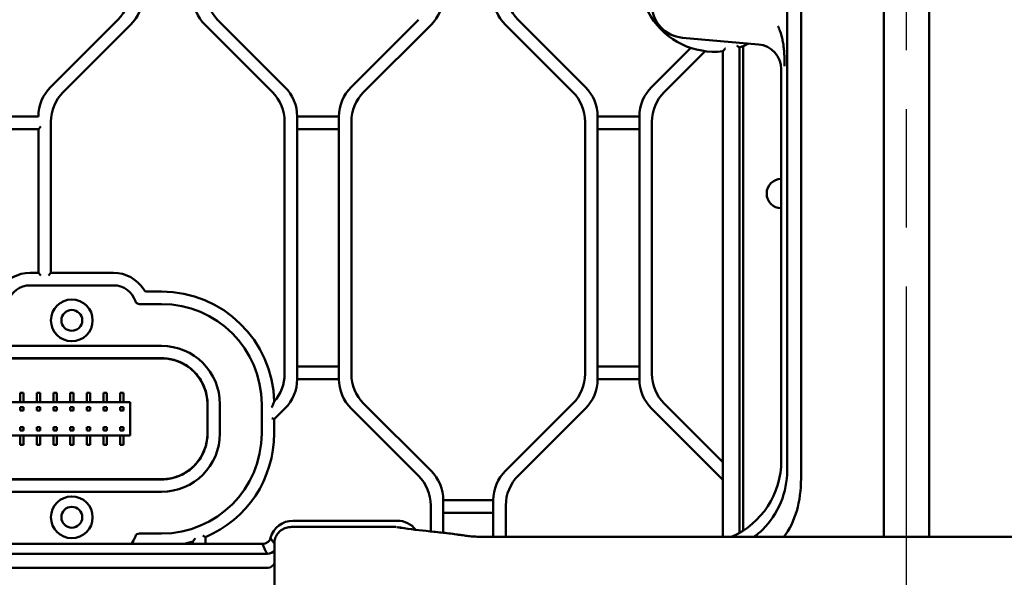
# Model space of a CAD drawing. Header units: millimetres. Extents: x 0 to 14369, y -869 to 2970.
# Tile 112 of 256: x 1029 to 1147, y 1891 to 1957. Entities that reach past the tile are written whole.
import ezdxf

# ---------------------------------------------------------------- set-up
doc = ezdxf.new("R2010")
doc.units = ezdxf.units.MM
doc.header["$LTSCALE"] = 10
doc.linetypes.add('CHAIN', pattern=[0.3543, 0.2362, -0.0295, 0.0591, -0.0295])
doc.layers.add('Mittellinie (ISO)', color=7, linetype='Continuous', lineweight=25)
doc.layers.add('Sichtbar (ISO)', color=7, linetype='Continuous', lineweight=50)

msp = doc.modelspace()

# ---------------------------------------------------------------- linework, layer by layer
at = {"layer": 'Mittellinie (ISO)', "linetype": 'CHAIN', "ltscale": 23.990969}
msp.add_line((1135.155, 1613.7), (1135.155, 2662.664), dxfattribs=at)
at = {"layer": 'Sichtbar (ISO)'}
for p, q in [((1132.436, 1895.362), (1132.436, 2038.532)), ((1137.873, 2038.539), (1137.873, 1895.362)), ((1122.526, 2032.814), (1122.526, 1902.378)), ((1120.862, 2030.449), (1120.862, 1904.105)), ((1040.69, 1957.36), (1032.619, 1949.289)), ((1040.69, 1957.36), (1032.619, 1949.289)), ((1060.69, 1949.289), (1052.619, 1957.36)), ((1052.619, 1957.36), (1060.69, 1949.289)), ((1076.69, 1957.36), (1068.619, 1949.289)), ((1068.619, 1949.289), (1076.69, 1957.36)), ((1096.69, 1949.289), (1088.619, 1957.36)), ((1088.619, 1957.36), (1096.69, 1949.289)), ((1034.119, 1948.668), (1042.19, 1956.739)), ((1042.19, 1956.739), (1034.119, 1948.668)), ((1051.119, 1956.739), (1059.19, 1948.668)), ((1059.19, 1948.668), (1051.119, 1956.739)), ((1070.119, 1948.668), (1078.19, 1956.739)), ((1078.19, 1956.739), (1070.119, 1948.668)), ((1087.119, 1956.739), (1095.19, 1948.668)), ((1095.19, 1948.668), (1087.119, 1956.739)), ((1108.306, 1955.194), (1117.42, 1954.397)), ((1109.307, 1953.976), (1104.619, 1949.289)), ((1104.619, 1949.289), (1109.307, 1953.976)), ((1106.119, 1948.668), (1111.035, 1953.584)), ((1111.035, 1953.584), (1106.119, 1948.668)), ((1113.155, 1953.57), (1113.155, 1895.362)), ((1113.155, 1895.362), (1113.155, 1953.57)), ((1115.141, 1895.832), (1115.141, 1954.024)), ((1115.141, 1954.024), (1115.141, 1895.832)), ((1115.581, 1954.191), (1115.581, 1896.099)), ((1120.155, 1904.506), (1120.155, 1951.413)), ((1031.155, 1945.753), (1026.155, 1945.753)), ((1062.155, 1914.274), (1062.155, 1945.753)), ((1067.155, 1945.753), (1062.155, 1945.753)), ((1062.155, 1945.753), (1062.155, 1914.274)), ((1062.155, 1945.753), (1067.155, 1945.753)), ((1067.155, 1945.753), (1067.155, 1914.274)), ((1067.155, 1914.274), (1067.155, 1945.753)), ((1098.155, 1914.274), (1098.155, 1945.753)), ((1103.155, 1945.753), (1098.155, 1945.753)), ((1098.155, 1945.753), (1098.155, 1914.274)), ((1098.155, 1945.753), (1103.155, 1945.753)), ((1103.155, 1945.753), (1103.155, 1914.274)), ((1103.155, 1914.274), (1103.155, 1945.753)), ((1026.155, 1944.253), (1031.155, 1944.253)), ((1031.155, 1944.253), (1031.455, 1944.553)), ((1031.155, 1944.253), (1031.155, 1927.014)), ((1031.155, 1927.014), (1031.155, 1944.253)), ((1032.655, 1927.014), (1032.655, 1945.132)), ((1032.655, 1945.132), (1032.655, 1927.014)), ((1060.655, 1945.132), (1060.655, 1914.882)), ((1060.655, 1914.882), (1060.655, 1945.132)), ((1062.155, 1944.253), (1067.155, 1944.253)), ((1067.155, 1944.253), (1062.155, 1944.253)), ((1068.655, 1914.896), (1068.655, 1945.132)), ((1068.655, 1945.132), (1068.655, 1914.896)), ((1096.655, 1945.132), (1096.655, 1914.896)), ((1096.655, 1914.896), (1096.655, 1945.132)), ((1098.155, 1944.253), (1103.155, 1944.253)), ((1103.155, 1944.253), (1098.155, 1944.253)), ((1104.655, 1914.896), (1104.655, 1945.132)), ((1104.655, 1945.132), (1104.655, 1914.896)), ((1031.155, 1927.014), (1030.155, 1927.014)), ((1030.155, 1927.014), (1031.155, 1927.014)), ((1031.455, 1926.714), (1031.155, 1927.014)), ((1031.155, 1927.014), (1031.455, 1926.714)), ((1032.355, 1926.714), (1032.655, 1927.014)), ((1032.655, 1927.014), (1032.355, 1926.714)), ((1040.155, 1927.014), (1032.655, 1927.014)), ((1032.655, 1927.014), (1040.155, 1927.014)), ((1030.155, 1925.514), (1040.155, 1925.514)), ((1040.155, 1925.514), (1030.155, 1925.514)), ((1045.905, 1924.764), (1044.194, 1924.764)), ((1044.194, 1924.764), (1045.905, 1924.764)), ((1043.247, 1923.264), (1045.905, 1923.264)), ((1045.905, 1923.264), (1043.247, 1923.264)), ((1045.906, 1918.264), (974.404, 1918.264)), ((974.404, 1918.264), (1045.906, 1918.264)), ((1045.916, 1916.776), (974.393, 1916.776)), ((974.394, 1916.776), (1045.916, 1916.776)), ((974.404, 1916.764), (1045.905, 1916.764)), ((1045.905, 1916.764), (974.404, 1916.764)), ((1067.155, 1915.774), (1062.155, 1915.774)), ((1062.155, 1915.774), (1067.155, 1915.774)), ((1103.155, 1915.774), (1098.155, 1915.774)), ((1098.155, 1915.774), (1103.155, 1915.774)), ((1062.155, 1914.274), (1067.155, 1914.274)), ((1067.155, 1914.274), (1062.155, 1914.274)), ((1098.155, 1914.274), (1103.155, 1914.274)), ((1103.155, 1914.274), (1098.155, 1914.274)), ((1028.955, 1912.614), (1029.355, 1912.614)), ((1028.955, 1911.514), (1028.955, 1912.614)), ((1029.355, 1912.614), (1029.355, 1911.514)), ((1030.955, 1912.614), (1031.355, 1912.614)), ((1030.955, 1911.514), (1030.955, 1912.614)), ((1031.355, 1912.614), (1031.355, 1911.514)), ((1032.955, 1912.614), (1033.355, 1912.614)), ((1032.955, 1911.514), (1032.955, 1912.614)), ((1033.355, 1912.614), (1033.355, 1911.514)), ((1034.955, 1912.614), (1035.355, 1912.614)), ((1034.955, 1911.514), (1034.955, 1912.614)), ((1035.355, 1912.614), (1035.355, 1911.514)), ((1036.955, 1912.614), (1037.355, 1912.614)), ((1036.955, 1911.514), (1036.955, 1912.614)), ((1037.355, 1912.614), (1037.355, 1911.514)), ((1038.955, 1912.614), (1039.355, 1912.614)), ((1038.955, 1911.514), (1038.955, 1912.614)), ((1039.355, 1912.614), (1039.355, 1911.514)), ((1040.955, 1912.614), (1041.355, 1912.614)), ((1040.955, 1911.514), (1040.955, 1912.614)), ((1041.355, 1912.614), (1041.355, 1911.514)), ((1042.155, 1911.514), (978.155, 1911.514)), ((1042.155, 1907.514), (1042.155, 1911.514)), ((1051.405, 1907.763), (1051.405, 1911.264)), ((1051.405, 1911.264), (1051.405, 1907.763)), ((1051.417, 1911.277), (1051.417, 1907.751)), ((1052.904, 1907.763), (1052.904, 1911.265)), ((1052.904, 1911.265), (1052.904, 1907.763)), ((1057.905, 1911.264), (1057.905, 1907.764)), ((1057.905, 1907.764), (1057.905, 1911.264)), ((1078.19, 1903.289), (1070.119, 1911.36)), ((1070.119, 1911.36), (1078.19, 1903.289)), ((1095.19, 1911.36), (1087.119, 1903.289)), ((1087.119, 1903.289), (1095.19, 1911.36)), ((1113.155, 1904.325), (1106.119, 1911.36)), ((1106.119, 1911.36), (1113.155, 1904.325)), ((1029.355, 1910.912), (1028.955, 1910.912)), ((1028.955, 1910.912), (1028.955, 1910.512)), ((1028.955, 1910.512), (1029.355, 1910.512)), ((1029.355, 1910.512), (1029.355, 1910.912)), ((1031.355, 1910.912), (1030.955, 1910.912)), ((1030.955, 1910.912), (1030.955, 1910.512)), ((1030.955, 1910.912), (1031.355, 1910.912)), ((1030.955, 1910.512), (1030.955, 1910.912)), ((1030.955, 1910.512), (1031.355, 1910.512)), ((1031.355, 1910.512), (1030.955, 1910.512)), ((1031.355, 1910.512), (1031.355, 1910.912)), ((1031.355, 1910.912), (1031.355, 1910.512)), ((1032.955, 1910.912), (1033.355, 1910.912)), ((1032.955, 1910.512), (1032.955, 1910.912)), ((1033.355, 1910.512), (1032.955, 1910.512)), ((1033.355, 1910.912), (1033.355, 1910.512)), ((1034.955, 1910.912), (1035.355, 1910.912)), ((1034.955, 1910.512), (1034.955, 1910.912)), ((1035.355, 1910.512), (1034.955, 1910.512)), ((1035.355, 1910.912), (1035.355, 1910.512)), ((1036.955, 1910.912), (1037.355, 1910.912)), ((1036.955, 1910.512), (1036.955, 1910.912)), ((1037.355, 1910.512), (1036.955, 1910.512)), ((1037.355, 1910.912), (1037.355, 1910.512)), ((1038.955, 1910.912), (1039.355, 1910.912)), ((1038.955, 1910.512), (1038.955, 1910.912)), ((1038.955, 1910.912), (1039.355, 1910.912)), ((1038.955, 1910.512), (1038.955, 1910.912)), ((1039.355, 1910.512), (1038.955, 1910.512)), ((1039.355, 1910.512), (1038.955, 1910.512)), ((1039.355, 1910.912), (1039.355, 1910.512)), ((1039.355, 1910.912), (1039.355, 1910.512)), ((1040.955, 1910.912), (1041.355, 1910.912)), ((1040.955, 1910.512), (1040.955, 1910.912)), ((1040.955, 1910.912), (1041.355, 1910.912)), ((1040.955, 1910.512), (1040.955, 1910.912)), ((1041.355, 1910.512), (1040.955, 1910.512)), ((1041.355, 1910.512), (1040.955, 1910.512)), ((1041.355, 1910.912), (1041.355, 1910.512)), ((1041.355, 1910.912), (1041.355, 1910.512)), ((1059.405, 1909.453), (1060.69, 1910.739)), ((1060.69, 1910.739), (1059.405, 1909.453)), ((1068.619, 1910.739), (1076.69, 1902.668)), ((1076.69, 1902.668), (1068.619, 1910.739)), ((1088.619, 1902.668), (1096.69, 1910.739)), ((1096.69, 1910.739), (1088.619, 1902.668)), ((1104.619, 1910.739), (1113.155, 1902.203)), ((1113.155, 1902.203), (1104.619, 1910.739)), ((1059.105, 1909.577), (1059.405, 1909.453)), ((1059.405, 1909.453), (1059.105, 1909.577)), ((1059.405, 1907.764), (1059.405, 1909.453)), ((1059.405, 1909.453), (1059.405, 1907.764)), ((978.155, 1907.514), (1042.155, 1907.514)), ((1028.955, 1908.516), (1028.955, 1908.116)), ((1029.355, 1908.516), (1028.955, 1908.516)), ((1028.955, 1908.116), (1029.355, 1908.116)), ((1028.955, 1906.414), (1028.955, 1907.514)), ((1029.355, 1908.116), (1029.355, 1908.516)), ((1029.355, 1907.514), (1029.355, 1906.414)), ((1030.955, 1908.516), (1030.955, 1908.116)), ((1031.355, 1908.516), (1030.955, 1908.516)), ((1030.955, 1908.116), (1030.955, 1908.516)), ((1030.955, 1908.516), (1031.355, 1908.516)), ((1030.955, 1908.116), (1031.355, 1908.116)), ((1031.355, 1908.116), (1030.955, 1908.116)), ((1030.955, 1906.414), (1030.955, 1907.514)), ((1031.355, 1908.116), (1031.355, 1908.516)), ((1031.355, 1908.516), (1031.355, 1908.116)), ((1031.355, 1907.514), (1031.355, 1906.414)), ((1032.955, 1908.116), (1032.955, 1908.516)), ((1032.955, 1908.516), (1033.355, 1908.516)), ((1033.355, 1908.116), (1032.955, 1908.116)), ((1032.955, 1906.414), (1032.955, 1907.514)), ((1033.355, 1908.516), (1033.355, 1908.116)), ((1033.355, 1907.514), (1033.355, 1906.414)), ((1034.955, 1908.116), (1034.955, 1908.516)), ((1034.955, 1908.516), (1035.355, 1908.516)), ((1035.355, 1908.116), (1034.955, 1908.116)), ((1034.955, 1906.414), (1034.955, 1907.514)), ((1035.355, 1908.516), (1035.355, 1908.116)), ((1035.355, 1907.514), (1035.355, 1906.414)), ((1036.955, 1908.116), (1036.955, 1908.516)), ((1036.955, 1908.516), (1037.355, 1908.516)), ((1037.355, 1908.116), (1036.955, 1908.116)), ((1036.955, 1906.414), (1036.955, 1907.514)), ((1037.355, 1908.516), (1037.355, 1908.116)), ((1037.355, 1907.514), (1037.355, 1906.414)), ((1038.955, 1908.116), (1038.955, 1908.516)), ((1038.955, 1908.516), (1039.355, 1908.516)), ((1038.955, 1908.116), (1038.955, 1908.516)), ((1038.955, 1908.516), (1039.355, 1908.516)), ((1039.355, 1908.116), (1038.955, 1908.116)), ((1039.355, 1908.116), (1038.955, 1908.116)), ((1038.955, 1906.414), (1038.955, 1907.514)), ((1039.355, 1908.516), (1039.355, 1908.116)), ((1039.355, 1908.516), (1039.355, 1908.116)), ((1039.355, 1907.514), (1039.355, 1906.414)), ((1040.955, 1908.116), (1040.955, 1908.516)), ((1040.955, 1908.516), (1041.355, 1908.516)), ((1040.955, 1908.116), (1040.955, 1908.516)), ((1040.955, 1908.516), (1041.355, 1908.516)), ((1041.355, 1908.116), (1040.955, 1908.116)), ((1041.355, 1908.116), (1040.955, 1908.116)), ((1040.955, 1906.414), (1040.955, 1907.514)), ((1041.355, 1908.516), (1041.355, 1908.116)), ((1041.355, 1908.516), (1041.355, 1908.116)), ((1041.355, 1907.514), (1041.355, 1906.414)), ((1051.417, 1907.751), (1051.417, 1907.751)), ((1029.355, 1906.414), (1028.955, 1906.414)), ((1031.355, 1906.414), (1030.955, 1906.414)), ((1033.355, 1906.414), (1032.955, 1906.414)), ((1035.355, 1906.414), (1034.955, 1906.414)), ((1037.355, 1906.414), (1036.955, 1906.414)), ((1039.355, 1906.414), (1038.955, 1906.414)), ((1041.355, 1906.414), (1040.955, 1906.414)), ((974.393, 1902.252), (1045.916, 1902.252)), ((1045.916, 1902.252), (974.394, 1902.252)), ((974.404, 1902.264), (1045.905, 1902.264)), ((1045.905, 1902.264), (974.404, 1902.264)), ((974.404, 1900.764), (1045.906, 1900.764)), ((1045.906, 1900.764), (974.404, 1900.764)), ((1079.655, 1895.856), (1079.655, 1899.753)), ((1085.655, 1899.753), (1079.655, 1899.753)), ((1079.655, 1899.753), (1079.655, 1895.856)), ((1079.655, 1899.753), (1085.655, 1899.753)), ((1085.655, 1899.753), (1085.655, 1895.362)), ((1085.655, 1895.362), (1085.655, 1899.753)), ((1078.155, 1899.132), (1078.155, 1896.015)), ((1078.155, 1896.015), (1078.155, 1899.132)), ((1079.655, 1898.253), (1085.655, 1898.253)), ((1085.655, 1898.253), (1079.655, 1898.253)), ((1087.155, 1895.362), (1087.155, 1899.132)), ((1087.155, 1899.132), (1087.155, 1895.362)), ((1074.155, 1897.3), (1061.655, 1897.3)), ((1045.905, 1895.764), (1043.247, 1895.764)), ((1043.247, 1895.764), (1045.905, 1895.764)), ((1073.925, 1896.549), (1061.48, 1896.549)), ((1074.137, 1896.514), (1074.138, 1896.514)), ((1081.244, 1895.659), (1081.244, 1895.659)), ((1058.005, 1894.514), (945.139, 1894.514)), ((1049.655, 1894.795), (1049.655, 1894.514)), ((1049.655, 1894.514), (1049.655, 1894.795)), ((1051.155, 1894.514), (1051.155, 1895.327)), ((1051.155, 1895.327), (1051.155, 1894.514)), ((1059.426, 1878.458), (1059.426, 1894.57)), ((1059.435, 1894.552), (1059.435, 1894.552)), ((1085.115, 1895.362), (1085.033, 1895.362)), ((1085.115, 1895.362), (1185.195, 1895.362)), ((944.428, 1893.328), (1058.606, 1893.328)), ((1010.155, 1891.668), (1058.693, 1891.668))]:
    msp.add_line(p, q, dxfattribs=at)
for centre, radius in [((1035.155, 1921.314), 2.5), ((1035.155, 1921.314), 2.5), ((1035.155, 1921.314), 2.5), ((1035.155, 1921.314), 1.25), ((1035.155, 1897.714), 2.5), ((1035.155, 1897.714), 2.5), ((1035.155, 1897.714), 2.5), ((1035.155, 1897.714), 1.25)]:
    msp.add_circle(centre, radius, dxfattribs=at)
for centre, radius, start, end in [((1112.155, 1962.514), 9, 83.62063, 276.37937), ((1112.155, 1962.514), 9, 83.62063, 276.37937), ((1037.155, 1960.896), 5, 315, 0), ((1056.155, 1960.896), 5, 180, 225), ((1092.155, 1960.896), 5, 180, 225), ((1038.655, 1960.274), 5, 315, 0), ((1038.655, 1960.274), 5, 315, 0), ((1054.655, 1960.274), 5, 180, 225), ((1054.655, 1960.274), 5, 180, 225), ((1074.655, 1960.274), 5, 315, 0), ((1074.655, 1960.274), 5, 315, 0), ((1090.655, 1960.274), 5, 180, 225), ((1090.655, 1960.274), 5, 180, 225), ((1108.655, 1959.179), 4, 180, 265), ((1112.155, 1962.514), 9, 289.3809, 297.06484), ((1112.155, 1962.514), 9, 289.3809, 297.06484), ((1036.155, 1945.753), 5, 135, 180), ((1036.155, 1945.753), 5, 135, 180), ((1057.155, 1945.753), 5, 0, 45), ((1057.155, 1945.753), 5, 0, 45), ((1072.155, 1945.753), 5, 135, 180), ((1072.155, 1945.753), 5, 135, 180), ((1093.155, 1945.753), 5, 0, 45), ((1093.155, 1945.753), 5, 0, 45), ((1108.155, 1945.753), 5, 135, 180), ((1108.155, 1945.753), 5, 135, 180), ((1037.655, 1945.132), 5, 135, 180), ((1037.655, 1945.132), 5, 135, 180), ((1055.655, 1945.132), 5, 0, 45), ((1055.655, 1945.132), 5, 0, 45), ((1073.655, 1945.132), 5, 135, 180), ((1073.655, 1945.132), 5, 135, 180), ((1091.655, 1945.132), 5, 0, 45), ((1091.655, 1945.132), 5, 0, 45), ((1109.655, 1945.132), 5, 135, 180), ((1109.655, 1945.132), 5, 135, 180), ((1120.155, 1936.514), 1.75, 90, 270), ((1120.155, 1936.514), 1.75, 90, 270), ((1030.155, 1922.764), 4.25, 90, 148.24314), ((1030.155, 1922.764), 4.25, 90, 148.24314), ((1040.155, 1922.764), 4.25, 31.75686, 90), ((1040.155, 1922.764), 4.25, 31.75686, 90), ((1030.155, 1922.764), 2.75, 90, 162.07979), ((1030.155, 1922.764), 2.75, 90, 162.07979), ((1040.155, 1922.764), 2.75, 17.92021, 90), ((1040.155, 1922.764), 2.75, 17.92021, 90), ((1044.194, 1925.264), 0.5, 211.75686, 270), ((1044.194, 1925.264), 0.5, 211.75686, 270), ((1045.905, 1911.264), 13.5, 1.30376, 90), ((1045.905, 1911.264), 13.5, 1.30376, 90), ((1043.247, 1923.764), 0.5, 197.92021, 270), ((1043.247, 1923.764), 0.5, 197.92021, 270), ((1045.905, 1911.264), 12, 0, 90), ((1045.905, 1911.264), 12, 0, 90), ((1055.655, 1914.882), 5, 318.52987, 0), ((1055.655, 1914.882), 5, 318.52987, 0), ((1073.655, 1914.896), 5, 180, 225), ((1073.655, 1914.896), 5, 180, 225), ((1091.655, 1914.896), 5, 315, 0), ((1091.655, 1914.896), 5, 315, 0), ((1109.655, 1914.896), 5, 180, 225), ((1109.655, 1914.896), 5, 180, 225), ((1057.155, 1914.274), 5, 315, 0), ((1057.155, 1914.274), 5, 315, 0), ((1072.155, 1914.274), 5, 180, 225), ((1072.155, 1914.274), 5, 180, 225), ((1093.155, 1914.274), 5, 315, 0), ((1093.155, 1914.274), 5, 315, 0), ((1108.155, 1914.274), 5, 180, 225), ((1108.155, 1914.274), 5, 180, 225), ((1045.905, 1907.764), 12, 270, 0), ((1045.905, 1907.764), 12, 270, 0), ((1045.905, 1907.764), 13.5, 292.88538, 0), ((1045.905, 1907.764), 13.5, 292.88538, 0), ((1074.655, 1899.753), 5, 0, 45), ((1074.655, 1899.753), 5, 0, 45), ((1090.655, 1899.753), 5, 135, 180), ((1090.655, 1899.753), 5, 135, 180), ((1073.155, 1899.132), 5, 0, 45), ((1073.155, 1899.132), 5, 0, 45), ((1092.155, 1899.132), 5, 135, 180), ((1092.155, 1899.132), 5, 135, 180), ((1061.655, 1894.514), 2.786, 90, 164.69258), ((1074.155, 1894.514), 2.786, 37.58806, 90), ((1043.247, 1895.264), 0.5, 90, 162.07979), ((1043.247, 1895.264), 0.5, 90, 162.07979), ((1074.155, 1894.514), 2, 74.47113, 87.6658), ((1040.155, 1896.264), 2.75, 320.4788, 342.07979), ((1040.155, 1896.264), 2.75, 320.4788, 342.07979), ((1045.905, 1907.764), 13.5, 281.04366, 286.12762), ((1045.905, 1907.764), 13.5, 281.04366, 286.12762)]:
    msp.add_arc(centre, radius, start, end, dxfattribs=at)
for centre, major_axis, ratio, start_param, end_param in [((1117.151, 1951.405), (-2.217, -2.032), 0.9974831, 2.4010828, 3.8821025), ((1045.903, 1911.263), (-4.951, -4.951), 0.9996955, 2.3563468, 3.9268385), ((1045.903, 1911.263), (-4.951, -4.951), 0.9996955, 2.3563468, 3.9268385), ((1045.903, 1907.765), (-4.951, 4.951), 0.9996955, 2.3563468, 3.9268385), ((1045.903, 1907.765), (-4.951, 4.951), 0.9996955, 2.3563468, 3.9268385), ((1110.141, 1904.552), (-5.165, 8.623), 0.9948398, 3.0180814, 4.1704042), ((1122.047, 1891.765), (0.618, -23.675), 0.0426601, 4.1630332, 4.2012512), ((1098.614, 1916.082), (-20.953, 21.744), 0.5298651, 3.2267617, 3.6443333), ((1058.604, 1894.288), (-0.96, -0.289), 0.9546086, 1.2929791, 2.2585786), ((1058.653, 1893.194), (0.069, -1.525), 0.6549692, 6.2534115, 7.0957455)]:
    msp.add_ellipse(centre, major_axis=major_axis, ratio=ratio, start_param=start_param, end_param=end_param, dxfattribs=at)
for points, knots in [([(1119.762, 1956.595), (1119.773, 1956.571), (1119.793, 1956.521), (1119.824, 1956.446), (1119.878, 1956.296), (1120.001, 1956.018), (1120.109, 1955.741), (1120.19, 1955.443), (1120.266, 1955.148), (1120.316, 1954.846), (1120.384, 1954.541), (1120.426, 1954.238), (1120.49, 1953.611), (1120.529, 1953.034), (1120.547, 1952.415), (1120.557, 1952.102), (1120.559, 1951.942), (1120.561, 1951.836), (1120.561, 1951.785)], [0, 0, 0, 0, 0.032592, 0.0651536, 0.1111427, 0.1758583, 0.2406491, 0.3056093, 0.3705631, 0.4355449, 0.5006847, 0.5658867, 0.6581227, 0.7504013, 0.8424528, 0.9077323, 0.9538751, 1, 1, 1, 1]), ([(1113.155, 1953.57), (1113.155, 1953.57), (1113.158, 1953.574), (1113.172, 1953.589), (1113.184, 1953.602), (1113.216, 1953.639), (1113.24, 1953.665), (1113.292, 1953.724), (1113.322, 1953.759), (1113.385, 1953.831), (1113.419, 1953.87), (1113.453, 1953.91), (1113.454, 1953.911), (1113.455, 1953.912)], [-0.059828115, -0.059828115, -0.059828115, -0.059828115, -0.051789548, -0.051789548, -0.042480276, -0.042480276, -0.029630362, -0.029630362, -0.015334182, -0.015334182, 0, 0, 0.000375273, 0.000375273, 0.000375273, 0.000375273]), ([(1113.455, 1953.912), (1113.454, 1953.911), (1113.453, 1953.91), (1113.419, 1953.87), (1113.385, 1953.831), (1113.322, 1953.759), (1113.292, 1953.724), (1113.24, 1953.665), (1113.216, 1953.639), (1113.184, 1953.602), (1113.172, 1953.589), (1113.158, 1953.574), (1113.155, 1953.57), (1113.155, 1953.57)], [-0.000375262, -0.000375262, -0.000375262, -0.000375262, 0, 0, 0.015334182, 0.015334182, 0.029630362, 0.029630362, 0.042480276, 0.042480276, 0.051789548, 0.051789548, 0.059828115, 0.059828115, 0.059828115, 0.059828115]), ([(1114.841, 1954.239), (1114.842, 1954.238), (1114.843, 1954.238), (1114.871, 1954.218), (1114.897, 1954.199), (1114.949, 1954.161), (1114.973, 1954.144), (1115.028, 1954.105), (1115.056, 1954.084), (1115.1, 1954.053), (1115.116, 1954.042), (1115.136, 1954.028), (1115.141, 1954.024), (1115.141, 1954.024)], [-0.105619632, -0.105619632, -0.105619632, -0.105619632, -0.105316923, -0.105316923, -0.095427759, -0.095427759, -0.085790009, -0.085790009, -0.073003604, -0.073003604, -0.06238383, -0.06238383, -0.052658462, -0.052658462, -0.052658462, -0.052658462]), ([(1115.141, 1954.024), (1115.141, 1954.024), (1115.136, 1954.028), (1115.116, 1954.042), (1115.1, 1954.053), (1115.056, 1954.084), (1115.028, 1954.105), (1114.973, 1954.144), (1114.949, 1954.161), (1114.897, 1954.199), (1114.871, 1954.218), (1114.843, 1954.238), (1114.842, 1954.238), (1114.841, 1954.239)], [0.052658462, 0.052658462, 0.052658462, 0.052658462, 0.06238383, 0.06238383, 0.073003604, 0.073003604, 0.085790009, 0.085790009, 0.095427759, 0.095427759, 0.105316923, 0.105316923, 0.105619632, 0.105619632, 0.105619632, 0.105619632]), ([(1051.405, 1911.264), (1051.405, 1911.458), (1051.395, 1911.653), (1051.33, 1912.258), (1051.239, 1912.668), (1050.966, 1913.456), (1050.785, 1913.834), (1050.347, 1914.534), (1050.09, 1914.854), (1049.532, 1915.417), (1049.214, 1915.676), (1048.519, 1916.12), (1048.142, 1916.305), (1047.358, 1916.585), (1046.949, 1916.68), (1046.327, 1916.752), (1046.115, 1916.764), (1045.905, 1916.764)], [-2.8408259, -2.8408259, -2.8408259, -2.8408259, -2.78424929, -2.78424929, -2.66523239, -2.66523239, -2.5462155, -2.5462155, -2.42719861, -2.42719861, -2.30828026, -2.30828026, -2.18936191, -2.18936191, -2.07044356, -2.07044356, -2.00890775, -2.00890775, -2.00890775, -2.00890775]), ([(1045.906, 1916.764), (1046.099, 1916.764), (1046.294, 1916.754), (1046.899, 1916.689), (1047.309, 1916.598), (1048.096, 1916.326), (1048.475, 1916.144), (1049.174, 1915.706), (1049.495, 1915.449), (1050.058, 1914.891), (1050.317, 1914.573), (1050.761, 1913.878), (1050.946, 1913.502), (1051.226, 1912.717), (1051.32, 1912.308), (1051.393, 1911.687), (1051.405, 1911.474), (1051.405, 1911.264)], [-2.32587479, -2.32587479, -2.32587479, -2.32587479, -2.26938635, -2.26938635, -2.15036946, -2.15036946, -2.03135257, -2.03135257, -1.91233567, -1.91233567, -1.79341732, -1.79341732, -1.67449898, -1.67449898, -1.55558063, -1.55558063, -1.493991, -1.493991, -1.493991, -1.493991]), ([(1051.417, 1911.277), (1051.416, 1911.854), (1051.32, 1912.43), (1051.141, 1912.977), (1050.962, 1913.524), (1050.699, 1914.044), (1050.362, 1914.511), (1050.195, 1914.743), (1050.009, 1914.963), (1049.806, 1915.165), (1049.601, 1915.371), (1049.379, 1915.559), (1049.144, 1915.728), (1048.676, 1916.063), (1048.157, 1916.325), (1047.611, 1916.503), (1047.065, 1916.681), (1046.491, 1916.776), (1045.916, 1916.776)], [0.00000338, 0.00000338, 0.00000338, 0.00000338, 0.2, 0.2, 0.2, 0.4, 0.4, 0.4, 0.49939494, 0.49939494, 0.49939494, 0.6, 0.6, 0.6, 0.8, 0.8, 0.8, 0.99999998, 0.99999998, 0.99999998, 0.99999998]), ([(1045.916, 1916.776), (1046.289, 1916.776), (1046.661, 1916.739), (1047.393, 1916.588), (1047.751, 1916.476), (1048.779, 1916.033), (1049.349, 1915.623), (1050.263, 1914.709), (1050.673, 1914.139), (1051.116, 1913.111), (1051.228, 1912.754), (1051.379, 1912.021), (1051.417, 1911.648), (1051.417, 1911.277)], [0.00000671, 0.00000671, 0.00000671, 0.00000671, 0.11191612, 0.11191612, 0.22399047, 0.22399047, 0.44672701, 0.44672701, 0.66952796, 0.66952796, 0.78163104, 0.78163104, 0.89391646, 0.89391646, 0.89391646, 0.89391646]), ([(1059.098, 1910.853), (1059.099, 1910.855), (1059.1, 1910.857), (1059.145, 1910.95), (1059.188, 1911.044), (1059.271, 1911.236), (1059.308, 1911.328), (1059.354, 1911.445), (1059.369, 1911.483), (1059.386, 1911.529), (1059.392, 1911.546), (1059.399, 1911.564), (1059.401, 1911.569), (1059.401, 1911.571), (1059.401, 1911.571), (1059.401, 1911.571)], [-0.00060193, -0.00060193, -0.00060193, -0.00060193, 0, 0, 0.03029927, 0.03029927, 0.06406487, 0.06406487, 0.08505666, 0.08505666, 0.0982027, 0.0982027, 0.10680635, 0.10680635, 0.10866462, 0.10866462, 0.10866462, 0.10866462]), ([(1059.401, 1911.571), (1059.401, 1911.571), (1059.401, 1911.571), (1059.401, 1911.569), (1059.399, 1911.564), (1059.392, 1911.546), (1059.386, 1911.529), (1059.369, 1911.483), (1059.354, 1911.445), (1059.308, 1911.328), (1059.271, 1911.236), (1059.188, 1911.044), (1059.145, 1910.95), (1059.1, 1910.857), (1059.099, 1910.855), (1059.098, 1910.853)], [-0.10866462, -0.10866462, -0.10866462, -0.10866462, -0.10680635, -0.10680635, -0.0982027, -0.0982027, -0.08505666, -0.08505666, -0.06406487, -0.06406487, -0.03029927, -0.03029927, 0, 0, 0.00060193, 0.00060193, 0.00060193, 0.00060193]), ([(1045.905, 1902.264), (1046.115, 1902.264), (1046.327, 1902.276), (1046.949, 1902.348), (1047.358, 1902.443), (1048.142, 1902.722), (1048.519, 1902.907), (1049.214, 1903.351), (1049.532, 1903.61), (1050.09, 1904.174), (1050.347, 1904.494), (1050.785, 1905.193), (1050.966, 1905.572), (1051.239, 1906.36), (1051.33, 1906.77), (1051.395, 1907.375), (1051.405, 1907.57), (1051.405, 1907.763)], [-2.34143249, -2.34143249, -2.34143249, -2.34143249, -2.27989668, -2.27989668, -2.16097833, -2.16097833, -2.04205998, -2.04205998, -1.92314163, -1.92314163, -1.80412474, -1.80412474, -1.68510784, -1.68510784, -1.56609095, -1.56609095, -1.50951433, -1.50951433, -1.50951433, -1.50951433]), ([(1051.405, 1907.763), (1051.405, 1907.57), (1051.395, 1907.375), (1051.33, 1906.77), (1051.239, 1906.36), (1050.966, 1905.572), (1050.785, 1905.193), (1050.347, 1904.494), (1050.09, 1904.174), (1049.532, 1903.61), (1049.214, 1903.351), (1048.519, 1902.907), (1048.142, 1902.722), (1047.358, 1902.443), (1046.949, 1902.348), (1046.328, 1902.276), (1046.116, 1902.264), (1045.906, 1902.264)], [1.50691063, 1.50691063, 1.50691063, 1.50691063, 1.56348974, 1.56348974, 1.68250663, 1.68250663, 1.80152352, 1.80152352, 1.92054042, 1.92054042, 2.03945876, 2.03945876, 2.15837711, 2.15837711, 2.27729546, 2.27729546, 2.33879463, 2.33879463, 2.33879463, 2.33879463]), ([(1045.916, 1902.252), (1046.29, 1902.252), (1046.664, 1902.289), (1047.398, 1902.441), (1047.757, 1902.554), (1048.783, 1902.998), (1049.352, 1903.407), (1050.266, 1904.323), (1050.675, 1904.893), (1051.117, 1905.919), (1051.229, 1906.276), (1051.379, 1907.007), (1051.417, 1907.379), (1051.417, 1907.751)], [-0.89512295, -0.89512295, -0.89512295, -0.89512295, -0.78227198, -0.78227198, -0.66924197, -0.66924197, -0.44602616, -0.44602616, -0.22354707, -0.22354707, -0.11169018, -0.11169018, -0.00000712, -0.00000712, -0.00000712, -0.00000712]), ([(1051.417, 1907.751), (1051.417, 1907.175), (1051.321, 1906.6), (1051.142, 1906.053), (1050.963, 1905.506), (1050.701, 1904.987), (1050.364, 1904.519), (1050.196, 1904.286), (1050.01, 1904.066), (1049.806, 1903.862), (1049.602, 1903.658), (1049.382, 1903.472), (1049.148, 1903.303), (1048.681, 1902.967), (1048.161, 1902.705), (1047.614, 1902.526), (1047.067, 1902.347), (1046.492, 1902.251), (1045.916, 1902.252)], [0, 0, 0, 0, 0.2, 0.2, 0.2, 0.4, 0.4, 0.4, 0.4999288, 0.4999288, 0.4999288, 0.6, 0.6, 0.6, 0.8, 0.8, 0.8, 1, 1, 1, 1]), ([(1116.91, 1895.363), (1117.274, 1895.64), (1117.616, 1895.937), (1118.818, 1897.138), (1119.592, 1898.263), (1120.615, 1900.727), (1120.866, 1902.067), (1120.863, 1903.324)], [5.36393395, 5.36393395, 5.36393395, 5.36393395, 5.4962449, 5.4962449, 5.87392152, 5.87392152, 6.25132641, 6.25132641, 6.25132641, 6.25132641]), ([(1059.426, 1894.57), (1059.426, 1894.621), (1059.428, 1894.672), (1059.436, 1894.761), (1059.44, 1894.799), (1059.449, 1894.866), (1059.454, 1894.894), (1059.475, 1895.007), (1059.496, 1895.091), (1059.589, 1895.371), (1059.688, 1895.561), (1059.936, 1895.894), (1060.088, 1896.042), (1060.43, 1896.285), (1060.625, 1896.382), (1061.037, 1896.515), (1061.26, 1896.549), (1061.48, 1896.549)], [0, 0, 0, 0, 0.01532505, 0.01532505, 0.02681477, 0.02681477, 0.03543037, 0.03543037, 0.06132882, 0.06132882, 0.12391581, 0.12391581, 0.18600681, 0.18600681, 0.24978753, 0.24978753, 0.31584729, 0.31584729, 0.31584729, 0.31584729]), ([(1074.098, 1896.535), (1075.285, 1896.339), (1076.438, 1896.196), (1078.222, 1896.007), (1078.821, 1895.947), (1080.026, 1895.815), (1080.633, 1895.744), (1081.244, 1895.659)], [0, 0, 0, 0, 1.3857482, 1.3857482, 2.078649, 2.078649, 2.7715676, 2.7715676, 2.7715676, 2.7715676]), ([(1081.244, 1895.659), (1081.33, 1895.647), (1081.415, 1895.635), (1081.533, 1895.617), (1081.565, 1895.613), (1081.624, 1895.604), (1081.651, 1895.6), (1081.894, 1895.564), (1082.122, 1895.532), (1082.572, 1895.472), (1082.752, 1895.447), (1083.233, 1895.41), (1083.46, 1895.396), (1083.91, 1895.379), (1084.104, 1895.373), (1084.539, 1895.365), (1084.787, 1895.363), (1085.033, 1895.362)], [0, 0, 0, 0, 0.09734863, 0.09734863, 0.13385436, 0.13385436, 0.16492377, 0.16492377, 0.41353941, 0.41353941, 0.60039965, 0.60039965, 0.70785563, 0.70785563, 0.77420985, 0.77420985, 0.84804408, 0.84804408, 0.84804408, 0.84804408]), ([(1049.655, 1894.795), (1049.655, 1894.795), (1049.658, 1894.799), (1049.669, 1894.814), (1049.679, 1894.827), (1049.707, 1894.864), (1049.727, 1894.892), (1049.778, 1894.96), (1049.81, 1895.004), (1049.879, 1895.096), (1049.916, 1895.147), (1049.953, 1895.198), (1049.954, 1895.199), (1049.955, 1895.201)], [-0.064019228, -0.064019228, -0.064019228, -0.064019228, -0.056736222, -0.056736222, -0.048108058, -0.048108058, -0.035523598, -0.035523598, -0.018615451, -0.018615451, 0, 0, 0.000415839, 0.000415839, 0.000415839, 0.000415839]), ([(1049.955, 1895.201), (1049.954, 1895.199), (1049.953, 1895.198), (1049.916, 1895.147), (1049.879, 1895.096), (1049.81, 1895.004), (1049.778, 1894.96), (1049.727, 1894.892), (1049.707, 1894.864), (1049.679, 1894.827), (1049.669, 1894.814), (1049.658, 1894.799), (1049.655, 1894.795), (1049.655, 1894.795)], [-0.000415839, -0.000415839, -0.000415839, -0.000415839, 0, 0, 0.018615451, 0.018615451, 0.035523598, 0.035523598, 0.048108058, 0.048108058, 0.056736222, 0.056736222, 0.064019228, 0.064019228, 0.064019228, 0.064019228]), ([(1050.855, 1895.527), (1050.856, 1895.527), (1050.856, 1895.526), (1050.883, 1895.508), (1050.909, 1895.491), (1050.959, 1895.457), (1050.983, 1895.441), (1051.038, 1895.404), (1051.067, 1895.385), (1051.112, 1895.355), (1051.128, 1895.344), (1051.149, 1895.33), (1051.155, 1895.327), (1051.155, 1895.327)], [-0.104229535, -0.104229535, -0.104229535, -0.104229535, -0.103934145, -0.103934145, -0.094548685, -0.094548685, -0.085362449, -0.085362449, -0.072633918, -0.072633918, -0.06188394, -0.06188394, -0.051967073, -0.051967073, -0.051967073, -0.051967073]), ([(1051.155, 1895.327), (1051.155, 1895.327), (1051.149, 1895.33), (1051.128, 1895.344), (1051.112, 1895.355), (1051.067, 1895.385), (1051.038, 1895.404), (1050.983, 1895.441), (1050.959, 1895.457), (1050.909, 1895.491), (1050.883, 1895.508), (1050.856, 1895.526), (1050.856, 1895.527), (1050.855, 1895.527)], [0.051967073, 0.051967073, 0.051967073, 0.051967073, 0.06188394, 0.06188394, 0.072633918, 0.072633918, 0.085362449, 0.085362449, 0.094548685, 0.094548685, 0.103934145, 0.103934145, 0.104229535, 0.104229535, 0.104229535, 0.104229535]), ([(1058.005, 1894.514), (1058.118, 1894.517), (1058.23, 1894.533), (1058.438, 1894.6), (1058.532, 1894.649), (1058.701, 1894.777), (1058.772, 1894.855), (1058.89, 1895.038), (1058.936, 1895.142), (1058.968, 1895.249)], [-0.1309954, -0.1309954, -0.1309954, -0.1309954, -0.09734416, -0.09734416, -0.06543548, -0.06543548, -0.03356836, -0.03356836, -0.00002633, -0.00002633, -0.00002633, -0.00002633]), ([(1058.469, 1893.518), (1058.456, 1893.538), (1058.444, 1893.559), (1058.432, 1893.58), (1058.421, 1893.601), (1058.409, 1893.621), (1058.397, 1893.642), (1058.374, 1893.683), (1058.351, 1893.725), (1058.33, 1893.766), (1058.297, 1893.829), (1058.265, 1893.891), (1058.235, 1893.953), (1058.206, 1894.015), (1058.177, 1894.078), (1058.15, 1894.14), (1058.123, 1894.202), (1058.097, 1894.265), (1058.073, 1894.327), (1058.061, 1894.358), (1058.05, 1894.389), (1058.038, 1894.42), (1058.027, 1894.452), (1058.016, 1894.483), (1058.005, 1894.514)], [0.00000002, 0.00000002, 0.00000002, 0.00000002, 0.0625, 0.0625, 0.0625, 0.125, 0.125, 0.125, 0.25, 0.25, 0.25, 0.4375, 0.4375, 0.4375, 0.625, 0.625, 0.625, 0.8125, 0.8125, 0.8125, 0.90625, 0.90625, 0.90625, 0.99999955, 0.99999955, 0.99999955, 0.99999955]), ([(1058.968, 1895.249), (1058.98, 1895.225), (1058.993, 1895.201), (1059.007, 1895.177), (1059.02, 1895.153), (1059.033, 1895.129), (1059.047, 1895.105), (1059.075, 1895.057), (1059.103, 1895.01), (1059.133, 1894.963), (1059.163, 1894.916), (1059.193, 1894.87), (1059.225, 1894.824), (1059.257, 1894.778), (1059.29, 1894.733), (1059.324, 1894.688), (1059.347, 1894.659), (1059.37, 1894.629), (1059.394, 1894.6), (1059.405, 1894.587), (1059.416, 1894.574), (1059.426, 1894.561)], [0.00000043, 0.00000043, 0.00000043, 0.00000043, 0.09375, 0.09375, 0.09375, 0.1875, 0.1875, 0.1875, 0.375, 0.375, 0.375, 0.5625, 0.5625, 0.5625, 0.75, 0.75, 0.75, 0.875, 0.875, 0.875, 0.93097198, 0.93097198, 0.93097198, 0.93097198]), ([(1058.606, 1893.325), (1058.592, 1893.349), (1058.578, 1893.37), (1058.562, 1893.391), (1058.546, 1893.412), (1058.529, 1893.433), (1058.513, 1893.454), (1058.497, 1893.475), (1058.482, 1893.496), (1058.469, 1893.518)], [0.00202586, 0.00202586, 0.00202586, 0.00202586, 0.33333333, 0.33333333, 0.33333333, 0.66666667, 0.66666667, 0.66666667, 1, 1, 1, 1])]:
    msp.add_open_spline(points, degree=3, knots=knots, dxfattribs=at)
for points in [[(1073.925, 1896.549), (1073.96, 1896.549), (1073.995, 1896.547), (1074.029, 1896.544)], [(1085.033, 1895.362), (1085.033, 1895.362), (1085.033, 1895.362), (1085.033, 1895.362)]]:
    msp.add_open_spline(points, degree=3, dxfattribs=at)

doc.saveas('drawing.dxf')
